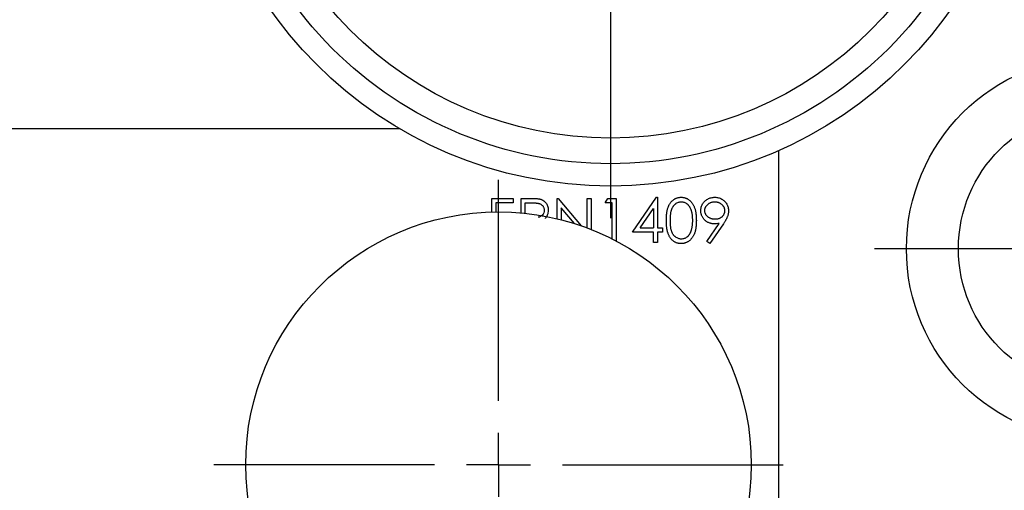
# Model space of a CAD drawing. Header units: inches. Extents: x 4 to 194, y 4 to 148.
# Tile 7 of 88: x 41.35 to 44.42, y 94.05 to 95.52. Entities that reach past the tile are written whole.
import ezdxf

# ---------------------------------------------------------------- set-up
doc = ezdxf.new("R2010")
doc.units = ezdxf.units.IN
doc.header["$LTSCALE"] = 18
doc.header["$MEASUREMENT"] = 0
doc.linetypes.add('CENTERX2', pattern=[0.8, 0.5, -0.1, 0.1, -0.1])
doc.layers.add('CENTER', color=40, linetype='CENTERX2')

# ---------------------------------------------------------------- blocks, each defined once
blk = doc.blocks.new('SW_CENTERMARKSYMBOL_0')
at = {"layer": 'CENTER', "color": 0}
for p, q in [((0, 0.2), (0, 0.89)), ((0, 0), (0, 0.1)), ((-0.2, 0), (-0.89, 0)), ((0, 0), (-0.1, 0)), ((0, 0), (0, -0.1)), ((0, 0), (0.1, 0)), ((0.2, 0), (0.89, 0)), ((0, -0.2), (0, -0.89))]:
    blk.add_line(p, q, dxfattribs=at)
blk = doc.blocks.new('SW_CENTERMARKSYMBOL_3')
at = {"layer": 'CENTER', "color": 0}
for p, q in [((0, 0.2), (0, 0.7)), ((0, 0), (0, 0.1)), ((-0.2, 0), (-0.7, 0)), ((0, 0), (-0.1, 0)), ((0, 0), (0, -0.1)), ((0, 0), (0.1, 0)), ((0.2, 0), (0.7, 0)), ((0, -0.2), (0, -0.7))]:
    blk.add_line(p, q, dxfattribs=at)
blk = doc.blocks.new('SW_CENTERMARKSYMBOL_6')
at = {"layer": 'CENTER', "color": 0}
for p, q in [((0, 0.2), (0, 1.4)), ((0, 0), (0, 0.1)), ((-0.2, 0), (-1.4, 0)), ((0, 0), (-0.1, 0)), ((0, 0), (0, -0.1)), ((0, 0), (0.1, 0)), ((0.2, 0), (1.4, 0)), ((0, -0.2), (0, -1.4))]:
    blk.add_line(p, q, dxfattribs=at)

msp = doc.modelspace()

# ---------------------------------------------------------------- linework, layer by layer
for p, q in [((42.533, 95.1789), (39.0917, 95.1789)), ((43.7167, 95.1104), (43.7167, 92.4289)), ((43.7167, 95.1104), (43.7167, 92.6789)), ((42.8206, 94.9613), (42.8877, 94.9613)), ((42.8206, 94.9187), (42.8206, 94.9613)), ((42.8329, 94.9472), (42.8329, 94.9189)), ((42.8877, 94.9472), (42.8329, 94.9472)), ((42.8877, 94.9613), (42.8877, 94.9472)), ((42.9124, 94.9613), (42.9394, 94.9613)), ((42.9124, 94.9158), (42.9124, 94.9613)), ((42.9248, 94.9146), (42.9248, 94.9472)), ((42.9248, 94.9472), (42.95, 94.9472)), ((43.0255, 94.9613), (43.0281, 94.9613)), ((43.0255, 94.8973), (43.0255, 94.9613)), ((43.0281, 94.9613), (43.1001, 94.8755)), ((43.1191, 94.9613), (43.1315, 94.9613)), ((43.1191, 94.8687), (43.1191, 94.9613)), ((43.1315, 94.9613), (43.1315, 94.8639)), ((43.1756, 94.9472), (43.1837, 94.9613)), ((43.1968, 94.9472), (43.1756, 94.9472)), ((43.1837, 94.9613), (43.2092, 94.9613)), ((43.1968, 94.8346), (43.1968, 94.9472)), ((43.2092, 94.9613), (43.2092, 94.8283)), ((43.2604, 94.8553), (43.3357, 94.9649)), ((43.3357, 94.9649), (43.3382, 94.9649)), ((43.3382, 94.9649), (43.3382, 94.8695)), ((43.0378, 94.9317), (43.0378, 94.8942)), ((43.0793, 94.8824), (43.0378, 94.9317)), ((43.2847, 94.8695), (43.3258, 94.9293)), ((43.3258, 94.9293), (43.3258, 94.8695)), ((43.4926, 94.8269), (43.5309, 94.8829)), ((43.5449, 94.882), (43.5025, 94.82)), ((43.3258, 94.8553), (43.2604, 94.8553)), ((43.2847, 94.8695), (43.3258, 94.8695)), ((43.3258, 94.8235), (43.3258, 94.8553)), ((43.3382, 94.8695), (43.3541, 94.8695)), ((43.3382, 94.8553), (43.3382, 94.8235)), ((43.3541, 94.8553), (43.3382, 94.8553)), ((43.3541, 94.8695), (43.3541, 94.8553)), ((43.3382, 94.8235), (43.3258, 94.8235)), ((43.5025, 94.82), (43.4926, 94.8269))]:
    msp.add_line(p, q)
for centre, radius in [((43.1917, 96.2997), 1.3), ((43.1917, 96.2997), 1.15), ((44.7167, 94.8039), 0.6), ((44.7167, 94.8039), 0.4375), ((42.8417, 94.1289), 0.79)]:
    msp.add_circle(centre, radius)
for points, knots in [([(43.1917, 95.0697), (42.8655, 95.0697), (42.5527, 95.1993), (42.0913, 95.6606), (41.9617, 95.9735), (41.9617, 96.6259), (42.0913, 96.9388), (42.5527, 97.4001), (42.8655, 97.5297), (43.1917, 97.5297)], [0, 0, 0, 0, 0.25, 0.25, 0.5, 0.5, 0.75, 0.75, 1, 1, 1, 1]), ([(43.1917, 97.5297), (43.518, 97.5297), (43.8308, 97.4001), (44.2922, 96.9388), (44.4217, 96.6259), (44.4217, 95.9735), (44.2922, 95.6606), (43.8308, 95.1993), (43.518, 95.0697), (43.1917, 95.0697)], [0, 0, 0, 0, 0.25, 0.25, 0.5, 0.5, 0.75, 0.75, 1, 1, 1, 1]), ([(42.9394, 94.9613), (42.9413, 94.9613), (42.9449, 94.9613), (42.95, 94.9612), (42.9546, 94.961), (42.9588, 94.9608), (42.9625, 94.9606), (42.9657, 94.9602), (42.9684, 94.9598), (42.9701, 94.9594), (42.9708, 94.9593)], [0, 0, 0, 0, 0.176956, 0.339055, 0.486318, 0.618781, 0.735619, 0.838742, 0.926457, 1, 1, 1, 1]), ([(42.95, 94.9472), (42.9511, 94.9472), (42.9534, 94.9472), (42.9566, 94.9471), (42.9596, 94.9469), (42.9623, 94.9466), (42.9648, 94.9463), (42.967, 94.9459), (42.969, 94.9454), (42.9712, 94.9447), (42.9738, 94.9435), (42.9765, 94.9417), (42.9789, 94.9394), (42.981, 94.9368), (42.9827, 94.9339), (42.984, 94.9308), (42.9847, 94.9276), (42.9848, 94.9254), (42.9848, 94.9243)], [0, 0, 0, 0, 0.073342, 0.141483, 0.203897, 0.261815, 0.314087, 0.362036, 0.40467, 0.442589, 0.51239, 0.581646, 0.650013, 0.720827, 0.791803, 0.860762, 0.929956, 1, 1, 1, 1]), ([(42.9708, 94.9593), (42.9718, 94.959), (42.9737, 94.9585), (42.9764, 94.9574), (42.979, 94.9562), (42.9814, 94.9548), (42.9837, 94.9532), (42.9859, 94.9514), (42.9879, 94.9494), (42.9898, 94.9472), (42.9916, 94.9449), (42.9931, 94.9424), (42.9943, 94.9397), (42.9954, 94.937), (42.9962, 94.934), (42.9968, 94.9309), (42.9972, 94.9277), (42.9972, 94.9255), (42.9972, 94.9244)], [0, 0, 0, 0, 0.062481, 0.12349, 0.183411, 0.243153, 0.302127, 0.36171, 0.421842, 0.482932, 0.544552, 0.605681, 0.66768, 0.729984, 0.794551, 0.860346, 0.928907, 1, 1, 1, 1]), ([(43.3664, 94.8924), (43.3664, 94.8946), (43.3665, 94.8989), (43.3667, 94.9051), (43.3672, 94.911), (43.3678, 94.9165), (43.3686, 94.9216), (43.3697, 94.9263), (43.3708, 94.9306), (43.3722, 94.9345), (43.3737, 94.9382), (43.3754, 94.9416), (43.3773, 94.9447), (43.3792, 94.9477), (43.3814, 94.9504), (43.3836, 94.9529), (43.3861, 94.9551), (43.3887, 94.9572), (43.3914, 94.959), (43.3942, 94.9605), (43.397, 94.9619), (43.4, 94.963), (43.403, 94.9638), (43.4061, 94.9644), (43.4093, 94.9648), (43.4114, 94.9648), (43.4125, 94.9649)], [0, 0, 0, 0, 0.068595, 0.133246, 0.194313, 0.251279, 0.304513, 0.354235, 0.400481, 0.443411, 0.484015, 0.523252, 0.561042, 0.5979, 0.633518, 0.668314, 0.702496, 0.736685, 0.770293, 0.803437, 0.835913, 0.86846, 0.900847, 0.933467, 0.966258, 1, 1, 1, 1]), ([(43.3788, 94.8924), (43.3788, 94.8943), (43.3788, 94.8979), (43.3791, 94.9031), (43.3794, 94.9079), (43.3798, 94.9124), (43.3804, 94.9166), (43.3812, 94.9204), (43.382, 94.9238), (43.383, 94.927), (43.3841, 94.9298), (43.3854, 94.9325), (43.3868, 94.935), (43.3883, 94.9373), (43.3899, 94.9394), (43.3916, 94.9414), (43.3934, 94.9432), (43.3961, 94.9452), (43.3995, 94.9474), (43.4038, 94.9494), (43.4083, 94.9505), (43.4114, 94.9506), (43.4129, 94.9507)], [0, 0, 0, 0, 0.073302, 0.142286, 0.206253, 0.266017, 0.321612, 0.372532, 0.419497, 0.462398, 0.502825, 0.541489, 0.579034, 0.615143, 0.650298, 0.684912, 0.718701, 0.752189, 0.817245, 0.879117, 0.939613, 1, 1, 1, 1]), ([(43.4125, 94.9649), (43.4136, 94.9648), (43.4158, 94.9648), (43.419, 94.9644), (43.4221, 94.9638), (43.4252, 94.963), (43.4282, 94.9619), (43.4311, 94.9605), (43.434, 94.959), (43.4367, 94.9571), (43.4393, 94.9551), (43.4418, 94.9528), (43.4442, 94.9502), (43.4464, 94.9475), (43.4485, 94.9444), (43.4504, 94.9412), (43.4522, 94.9376), (43.4538, 94.9339), (43.4553, 94.9298), (43.4566, 94.9255), (43.4577, 94.9207), (43.4585, 94.9157), (43.4592, 94.9103), (43.4597, 94.9046), (43.46, 94.8986), (43.46, 94.8945), (43.4601, 94.8924)], [0, 0, 0, 0, 0.033788, 0.067194, 0.099862, 0.132567, 0.165151, 0.197913, 0.231319, 0.265083, 0.299255, 0.334399, 0.369943, 0.406284, 0.444064, 0.482998, 0.523354, 0.565537, 0.609613, 0.656391, 0.705885, 0.758325, 0.813832, 0.872795, 0.934722, 1, 1, 1, 1]), ([(43.4129, 94.9507), (43.4144, 94.9506), (43.4174, 94.9505), (43.4219, 94.9494), (43.4262, 94.9474), (43.4296, 94.9452), (43.4323, 94.9431), (43.4341, 94.9413), (43.4359, 94.9392), (43.4376, 94.937), (43.4391, 94.9345), (43.4406, 94.9318), (43.4419, 94.9288), (43.4431, 94.9257), (43.4442, 94.9223), (43.4452, 94.9187), (43.4459, 94.9149), (43.4466, 94.9109), (43.4471, 94.9066), (43.4475, 94.9021), (43.4476, 94.8973), (43.4477, 94.8941), (43.4477, 94.8924)], [0, 0, 0, 0, 0.059689, 0.119507, 0.181075, 0.246162, 0.279894, 0.314468, 0.350403, 0.387474, 0.426147, 0.466624, 0.508745, 0.553328, 0.600058, 0.649177, 0.700552, 0.754894, 0.811825, 0.871514, 0.934319, 1, 1, 1, 1]), ([(43.4742, 94.9227), (43.4743, 94.9246), (43.4744, 94.9284), (43.4755, 94.9339), (43.4773, 94.9391), (43.4797, 94.944), (43.4828, 94.9486), (43.4866, 94.9526), (43.4909, 94.9562), (43.4958, 94.9593), (43.501, 94.9618), (43.5065, 94.9636), (43.5122, 94.9646), (43.5161, 94.9648), (43.5181, 94.9649)], [0, 0, 0, 0, 0.085249, 0.167327, 0.248175, 0.328829, 0.409908, 0.490584, 0.572993, 0.658265, 0.744222, 0.82906, 0.913938, 1, 1, 1, 1]), ([(43.4866, 94.9233), (43.4866, 94.9243), (43.4866, 94.9261), (43.4871, 94.9288), (43.4878, 94.9314), (43.4888, 94.9339), (43.4901, 94.9363), (43.4916, 94.9385), (43.4934, 94.9407), (43.4956, 94.9427), (43.4979, 94.9446), (43.5003, 94.9462), (43.5029, 94.9476), (43.5056, 94.9488), (43.5084, 94.9496), (43.5113, 94.9503), (43.5143, 94.9506), (43.5164, 94.9507), (43.5174, 94.9507)], [0, 0, 0, 0, 0.060892, 0.119996, 0.178144, 0.236512, 0.29471, 0.354503, 0.41649, 0.480797, 0.545874, 0.609672, 0.673253, 0.736665, 0.800462, 0.865188, 0.931288, 1, 1, 1, 1]), ([(43.5174, 94.9507), (43.5185, 94.9507), (43.5206, 94.9506), (43.5236, 94.9503), (43.5265, 94.9496), (43.5294, 94.9488), (43.532, 94.9476), (43.5346, 94.9462), (43.5371, 94.9446), (43.5394, 94.9427), (43.5415, 94.9407), (43.5433, 94.9385), (43.5449, 94.9362), (43.5462, 94.9339), (43.5472, 94.9314), (43.5479, 94.9288), (43.5483, 94.9261), (43.5484, 94.9243), (43.5484, 94.9233)], [0, 0, 0, 0, 0.069163, 0.135716, 0.200888, 0.264547, 0.327822, 0.391265, 0.454924, 0.51986, 0.584027, 0.646267, 0.70593, 0.764001, 0.822243, 0.880265, 0.93924, 1, 1, 1, 1]), ([(43.5181, 94.9649), (43.52, 94.9648), (43.5237, 94.9646), (43.5293, 94.9636), (43.5346, 94.9618), (43.5396, 94.9594), (43.5443, 94.9564), (43.5485, 94.9527), (43.5522, 94.9485), (43.5552, 94.9438), (43.5577, 94.9388), (43.5595, 94.9335), (43.5606, 94.9281), (43.5607, 94.9244), (43.5608, 94.9225)], [0, 0, 0, 0, 0.085532, 0.169003, 0.251943, 0.335682, 0.419409, 0.501265, 0.583703, 0.668, 0.751919, 0.834598, 0.916526, 1, 1, 1, 1]), ([(42.9848, 94.9243), (42.9846, 94.9215), (42.984, 94.916), (42.9794, 94.909), (42.9732, 94.9044), (42.9683, 94.9024), (42.9657, 94.9023), (42.9656, 94.9022)], [0, 0, 0, 0, 0.258746, 0.519727, 0.757489, 0.984954, 1, 1, 1, 1]), ([(42.9972, 94.9244), (42.9967, 94.9191), (42.9958, 94.9102), (42.9909, 94.9017), (42.9877, 94.8993), (42.9874, 94.899)], [0, 0, 0, 0, 0.571425, 0.954074, 1, 1, 1, 1]), ([(43.5164, 94.8818), (43.515, 94.8819), (43.5121, 94.8819), (43.5079, 94.8825), (43.5039, 94.8834), (43.5001, 94.8847), (43.4964, 94.8864), (43.4929, 94.8884), (43.4896, 94.8908), (43.4864, 94.8936), (43.4836, 94.8966), (43.4811, 94.8998), (43.4789, 94.9032), (43.4772, 94.9067), (43.4759, 94.9105), (43.4749, 94.9144), (43.4743, 94.9185), (43.4742, 94.9212), (43.4742, 94.9227)], [0, 0, 0, 0, 0.0662949, 0.1301311, 0.1928622, 0.25436, 0.3159098, 0.3773381, 0.4402053, 0.5041751, 0.5680336, 0.6302277, 0.6908615, 0.7514218, 0.8114657, 0.8727505, 0.9353907, 1, 1, 1, 1]), ([(43.5187, 94.896), (43.5176, 94.896), (43.5155, 94.8961), (43.5123, 94.8964), (43.5093, 94.897), (43.5064, 94.8979), (43.5036, 94.899), (43.5009, 94.9004), (43.4983, 94.9021), (43.496, 94.9039), (43.4938, 94.906), (43.4918, 94.9081), (43.4902, 94.9104), (43.4889, 94.9128), (43.4878, 94.9153), (43.4871, 94.9179), (43.4866, 94.9206), (43.4866, 94.9224), (43.4866, 94.9233)], [0, 0, 0, 0, 0.069538, 0.137094, 0.203261, 0.26789, 0.331303, 0.395556, 0.459906, 0.52492, 0.589484, 0.6508, 0.710278, 0.768266, 0.82556, 0.882577, 0.94046, 1, 1, 1, 1]), ([(43.5484, 94.9233), (43.5484, 94.9224), (43.5483, 94.9206), (43.5479, 94.9179), (43.5473, 94.9153), (43.5464, 94.9128), (43.5453, 94.9104), (43.5438, 94.9081), (43.5422, 94.906), (43.5403, 94.9039), (43.5382, 94.9021), (43.5359, 94.9004), (43.5334, 94.899), (43.5308, 94.8979), (43.528, 94.897), (43.525, 94.8964), (43.5219, 94.896), (43.5198, 94.896), (43.5187, 94.896)], [0, 0, 0, 0, 0.061735, 0.121483, 0.17997, 0.238491, 0.296655, 0.355608, 0.415685, 0.477902, 0.540617, 0.602289, 0.66461, 0.727538, 0.791637, 0.858453, 0.927287, 1, 1, 1, 1]), ([(43.5608, 94.9225), (43.5607, 94.9211), (43.5606, 94.9181), (43.56, 94.9137), (43.5588, 94.9091), (43.5576, 94.9053), (43.5563, 94.9021), (43.5552, 94.8996), (43.5539, 94.897), (43.5524, 94.8942), (43.5508, 94.8913), (43.549, 94.8883), (43.547, 94.8852), (43.5456, 94.8831), (43.5449, 94.882)], [0, 0, 0, 0, 0.09832, 0.199417, 0.305603, 0.416162, 0.474582, 0.537006, 0.603857, 0.67409, 0.749417, 0.828253, 0.912054, 1, 1, 1, 1]), ([(43.4125, 94.82), (43.4114, 94.82), (43.4093, 94.82), (43.4061, 94.8204), (43.403, 94.821), (43.4, 94.8219), (43.3971, 94.8229), (43.3942, 94.8242), (43.3915, 94.8258), (43.3888, 94.8276), (43.3862, 94.8296), (43.3838, 94.8318), (43.3815, 94.8343), (43.3794, 94.8371), (43.3774, 94.84), (43.3755, 94.8432), (43.3738, 94.8466), (43.3723, 94.8503), (43.3709, 94.8543), (43.3697, 94.8586), (43.3687, 94.8633), (43.3679, 94.8684), (43.3672, 94.8739), (43.3668, 94.8797), (43.3665, 94.8859), (43.3664, 94.8902), (43.3664, 94.8924)], [0, 0, 0, 0, 0.033787, 0.066622, 0.099285, 0.131361, 0.163585, 0.196104, 0.228902, 0.262158, 0.295991, 0.330218, 0.36506, 0.400951, 0.43762, 0.475708, 0.515381, 0.556414, 0.599765, 0.646424, 0.696431, 0.749782, 0.806573, 0.867436, 0.931887, 1, 1, 1, 1]), ([(43.4129, 94.8341), (43.4114, 94.8342), (43.4084, 94.8344), (43.4039, 94.8356), (43.3995, 94.8375), (43.3961, 94.8396), (43.3935, 94.8418), (43.3916, 94.8435), (43.3898, 94.8455), (43.3882, 94.8476), (43.3867, 94.8499), (43.3854, 94.8524), (43.3841, 94.8551), (43.383, 94.8579), (43.382, 94.8611), (43.3811, 94.8645), (43.3804, 94.8683), (43.3798, 94.8725), (43.3794, 94.877), (43.3791, 94.8818), (43.3788, 94.887), (43.3788, 94.8906), (43.3788, 94.8924)], [0, 0, 0, 0, 0.060034, 0.120278, 0.182348, 0.247919, 0.281641, 0.315701, 0.350322, 0.385703, 0.421819, 0.459196, 0.497866, 0.538301, 0.58121, 0.628183, 0.679403, 0.734699, 0.794074, 0.858416, 0.927049, 1, 1, 1, 1]), ([(43.4601, 94.8924), (43.46, 94.8903), (43.46, 94.8862), (43.4597, 94.8802), (43.4592, 94.8745), (43.4586, 94.8691), (43.4577, 94.8641), (43.4566, 94.8595), (43.4554, 94.8551), (43.4539, 94.8511), (43.4523, 94.8473), (43.4505, 94.8438), (43.4486, 94.8406), (43.4465, 94.8375), (43.4443, 94.8347), (43.4419, 94.8322), (43.4394, 94.8299), (43.4368, 94.8278), (43.434, 94.826), (43.4312, 94.8243), (43.4282, 94.823), (43.4252, 94.8219), (43.4222, 94.8211), (43.419, 94.8205), (43.4158, 94.82), (43.4136, 94.82), (43.4125, 94.82)], [0, 0, 0, 0, 0.065063, 0.126773, 0.185516, 0.240765, 0.29298, 0.34225, 0.388919, 0.432776, 0.474628, 0.514775, 0.553606, 0.591426, 0.628028, 0.663804, 0.698984, 0.733591, 0.767628, 0.801208, 0.834264, 0.866981, 0.89972, 0.932702, 0.966176, 1, 1, 1, 1]), ([(43.4477, 94.8924), (43.4477, 94.8908), (43.4477, 94.8875), (43.4474, 94.8827), (43.447, 94.8781), (43.4465, 94.8737), (43.4457, 94.8694), (43.4448, 94.8654), (43.4437, 94.8615), (43.4429, 94.859), (43.4425, 94.8578)], [0, 0, 0, 0, 0.1411572, 0.2777725, 0.409244, 0.5356759, 0.6574965, 0.7754582, 0.8894117, 1, 1, 1, 1]), ([(43.5309, 94.8829), (43.5284, 94.8826), (43.5236, 94.882), (43.5188, 94.8819), (43.5164, 94.8818)], [0, 0, 0, 0, 0.507858, 1, 1, 1, 1]), ([(43.4425, 94.8578), (43.4421, 94.8568), (43.4414, 94.8549), (43.4402, 94.8522), (43.4389, 94.8497), (43.4374, 94.8474), (43.4358, 94.8453), (43.4341, 94.8433), (43.4322, 94.8416), (43.4297, 94.8395), (43.4263, 94.8374), (43.4219, 94.8355), (43.4175, 94.8343), (43.4144, 94.8342), (43.4129, 94.8341)], [0, 0, 0, 0, 0.075949, 0.148549, 0.218996, 0.286119, 0.351826, 0.416074, 0.478265, 0.540325, 0.660405, 0.774606, 0.887187, 1, 1, 1, 1])]:
    msp.add_open_spline(points, degree=3, knots=knots)

# ---------------------------------------------------------------- block references
at = {"layer": 'CENTER'}
for name, p in [('SW_CENTERMARKSYMBOL_6', (43.1917, 96.2997)), ('SW_CENTERMARKSYMBOL_3', (44.7167, 94.8039)), ('SW_CENTERMARKSYMBOL_0', (42.8417, 94.1289))]:
    msp.add_blockref(name, p, dxfattribs=at)

doc.saveas('drawing.dxf')
